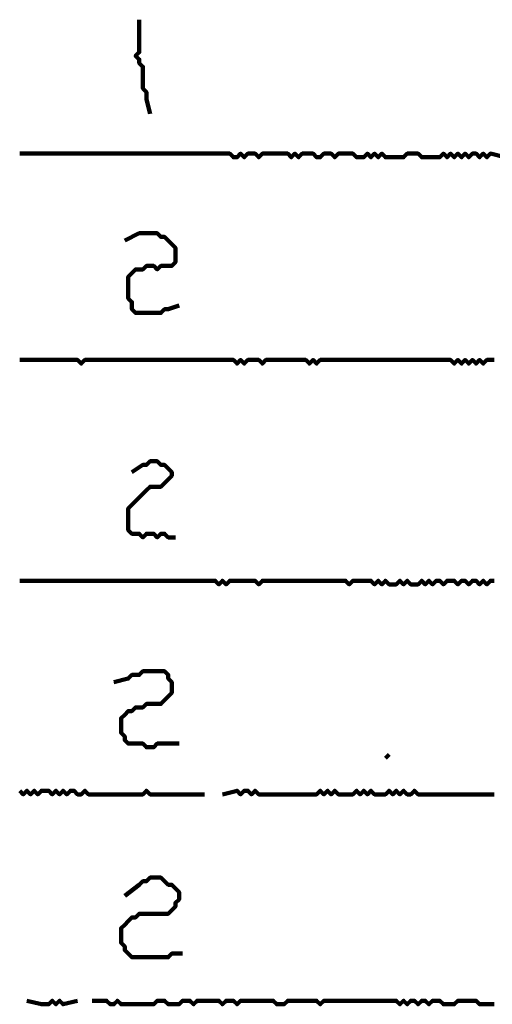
# Model space of a CAD drawing. Header units: metres. Extents: x 1959 to 4131, y 3282 to 4313.
# Tile 215 of 256: x 2404.71 to 2405.91, y 4302.67 to 4305.18. Entities that reach past the tile are written whole.
import ezdxf

# ---------------------------------------------------------------- set-up
doc = ezdxf.new("R2010")
doc.units = ezdxf.units.M
doc.layers.add('P', color=250, linetype='Continuous', lineweight=100)

msp = doc.modelspace()

# ---------------------------------------------------------------- linework, layer by layer
at = {"layer": 'P', "color": 0, "linetype": 'Continuous'}
for points in [[(2405.0137, 4305.1795), (2405.0137, 4305.1426), (2405.0137, 4305.1334), (2405.0137, 4305.1241), (2405.0137, 4305.1149), (2405.0137, 4305.1057), (2405.0137, 4305.0964), (2405.0045, 4305.0872), (2405.0137, 4305.078), (2405.0137, 4305.0687), (2405.023, 4305.0595), (2405.023, 4305.0503), (2405.023, 4305.041), (2405.023, 4305.0318), (2405.023, 4305.0226), (2405.023, 4305.0134), (2405.023, 4305.0041), (2405.0322, 4304.9949), (2405.0322, 4304.9857), (2405.0322, 4304.9764), (2405.0414, 4304.9395)], [(2404.7091, 4304.838), (2404.7183, 4304.838), (2404.7276, 4304.838), (2404.7368, 4304.838), (2404.746, 4304.838), (2404.7553, 4304.838), (2404.7645, 4304.838), (2404.7737, 4304.838), (2404.783, 4304.838), (2404.7922, 4304.838), (2404.8014, 4304.838), (2404.8107, 4304.838), (2404.8199, 4304.838), (2404.8291, 4304.838), (2404.8383, 4304.838), (2404.8476, 4304.838), (2404.8568, 4304.838), (2404.866, 4304.838), (2404.8753, 4304.838), (2404.8845, 4304.838), (2404.8937, 4304.838), (2404.903, 4304.838), (2404.9122, 4304.838), (2404.9214, 4304.838), (2404.9307, 4304.838), (2404.9399, 4304.838), (2404.9491, 4304.838), (2404.9583, 4304.838), (2404.9676, 4304.838), (2404.9768, 4304.838), (2404.986, 4304.838), (2404.9953, 4304.838), (2405.0045, 4304.838), (2405.0137, 4304.838), (2405.023, 4304.838), (2405.0322, 4304.838), (2405.0414, 4304.838), (2405.0507, 4304.838), (2405.0599, 4304.838), (2405.0691, 4304.838), (2405.0783, 4304.838), (2405.0876, 4304.838), (2405.0968, 4304.838), (2405.106, 4304.838), (2405.1153, 4304.838), (2405.1245, 4304.838), (2405.1337, 4304.838), (2405.143, 4304.838), (2405.1522, 4304.838), (2405.1614, 4304.838), (2405.1707, 4304.838), (2405.1799, 4304.838), (2405.1891, 4304.838), (2405.1983, 4304.838), (2405.2076, 4304.838), (2405.2168, 4304.838), (2405.226, 4304.838), (2405.2353, 4304.838), (2405.2445, 4304.838), (2405.2537, 4304.8287), (2405.263, 4304.8287), (2405.2722, 4304.838), (2405.2814, 4304.8287), (2405.2907, 4304.838), (2405.2999, 4304.838), (2405.3091, 4304.838), (2405.3183, 4304.8287), (2405.3276, 4304.838), (2405.3368, 4304.838), (2405.346, 4304.838), (2405.3553, 4304.838), (2405.3645, 4304.838), (2405.3737, 4304.838), (2405.383, 4304.838), (2405.3922, 4304.838), (2405.4014, 4304.8287), (2405.4107, 4304.838), (2405.4199, 4304.8287), (2405.4291, 4304.838), (2405.4383, 4304.838), (2405.4476, 4304.838), (2405.4568, 4304.838), (2405.466, 4304.8287), (2405.4753, 4304.8287), (2405.4845, 4304.838), (2405.4937, 4304.838), (2405.503, 4304.838), (2405.5122, 4304.8287), (2405.5214, 4304.838), (2405.5307, 4304.838), (2405.5399, 4304.838), (2405.5491, 4304.838), (2405.5583, 4304.838), (2405.5676, 4304.8287), (2405.5768, 4304.8287), (2405.586, 4304.8287), (2405.5953, 4304.838), (2405.6045, 4304.8287), (2405.6137, 4304.838), (2405.623, 4304.8287), (2405.6322, 4304.838), (2405.6414, 4304.8287), (2405.6507, 4304.8287), (2405.6599, 4304.8287), (2405.6691, 4304.8287), (2405.6783, 4304.8287), (2405.6876, 4304.8287), (2405.6968, 4304.838), (2405.706, 4304.838), (2405.7153, 4304.838), (2405.7245, 4304.838), (2405.7337, 4304.8287), (2405.743, 4304.8287), (2405.7522, 4304.8287), (2405.7614, 4304.8287), (2405.7707, 4304.8287), (2405.7799, 4304.8287), (2405.7891, 4304.838), (2405.7983, 4304.8287), (2405.8076, 4304.838), (2405.8168, 4304.8287), (2405.826, 4304.838), (2405.8353, 4304.8287), (2405.8445, 4304.838), (2405.8537, 4304.8287), (2405.863, 4304.838), (2405.8722, 4304.838), (2405.8814, 4304.8287), (2405.8907, 4304.838), (2405.8999, 4304.8287), (2405.9091, 4304.838), (2405.946, 4304.8287)], [(2404.9768, 4304.6164), (2405.0137, 4304.6349), (2405.023, 4304.6349), (2405.0322, 4304.6349), (2405.0414, 4304.6349), (2405.0507, 4304.6349), (2405.0599, 4304.6349), (2405.0691, 4304.6257), (2405.0783, 4304.6257), (2405.0876, 4304.6164), (2405.0968, 4304.6072), (2405.106, 4304.598), (2405.106, 4304.5887), (2405.106, 4304.5795), (2405.106, 4304.5703), (2405.106, 4304.561), (2405.0968, 4304.5518), (2405.0876, 4304.5518), (2405.0783, 4304.5518), (2405.0691, 4304.5518), (2405.0599, 4304.5426), (2405.0507, 4304.5518), (2405.0414, 4304.5518), (2405.0322, 4304.5518), (2405.023, 4304.5426), (2405.0137, 4304.5426), (2405.0045, 4304.5426), (2404.9953, 4304.5334), (2404.986, 4304.5241), (2404.986, 4304.5149), (2404.986, 4304.5057), (2404.986, 4304.4964), (2404.986, 4304.4872), (2404.986, 4304.478), (2404.986, 4304.4687), (2404.9953, 4304.4595), (2404.9953, 4304.4503), (2404.9953, 4304.441), (2405.0045, 4304.4318), (2405.0137, 4304.4318), (2405.023, 4304.4318), (2405.0322, 4304.4318), (2405.0414, 4304.4318), (2405.0507, 4304.4318), (2405.0599, 4304.4318), (2405.0691, 4304.4318), (2405.0783, 4304.441), (2405.0876, 4304.441), (2405.1153, 4304.4503)], [(2405.9183, 4304.3118), (2405.9091, 4304.3118), (2405.8999, 4304.3118), (2405.8907, 4304.3026), (2405.8814, 4304.3118), (2405.8722, 4304.3026), (2405.863, 4304.3118), (2405.8537, 4304.3026), (2405.8445, 4304.3118), (2405.8353, 4304.3026), (2405.826, 4304.3118), (2405.8168, 4304.3026), (2405.8076, 4304.3118), (2405.7983, 4304.3118), (2405.7891, 4304.3118), (2405.7799, 4304.3118), (2405.7707, 4304.3118), (2405.7614, 4304.3118), (2405.7522, 4304.3118), (2405.743, 4304.3118), (2405.7337, 4304.3118), (2405.7245, 4304.3118), (2405.7153, 4304.3118), (2405.706, 4304.3118), (2405.6968, 4304.3118), (2405.6876, 4304.3118), (2405.6783, 4304.3118), (2405.6691, 4304.3118), (2405.6599, 4304.3118), (2405.6507, 4304.3118), (2405.6414, 4304.3118), (2405.6322, 4304.3118), (2405.623, 4304.3118), (2405.6137, 4304.3118), (2405.6045, 4304.3118), (2405.5953, 4304.3118), (2405.586, 4304.3118), (2405.5768, 4304.3118), (2405.5676, 4304.3118), (2405.5583, 4304.3118), (2405.5491, 4304.3118), (2405.5399, 4304.3118), (2405.5307, 4304.3118), (2405.5214, 4304.3118), (2405.5122, 4304.3118), (2405.503, 4304.3118), (2405.4937, 4304.3118), (2405.4845, 4304.3118), (2405.4753, 4304.3118), (2405.466, 4304.3026), (2405.4568, 4304.3118), (2405.4476, 4304.3026), (2405.4383, 4304.3118), (2405.4291, 4304.3118), (2405.4199, 4304.3118), (2405.4107, 4304.3118), (2405.4014, 4304.3118), (2405.3922, 4304.3118), (2405.383, 4304.3118), (2405.3737, 4304.3118), (2405.3645, 4304.3118), (2405.3553, 4304.3118), (2405.346, 4304.3118), (2405.3368, 4304.3118), (2405.3276, 4304.3026), (2405.3183, 4304.3118), (2405.3091, 4304.3118), (2405.2999, 4304.3118), (2405.2907, 4304.3118), (2405.2814, 4304.3026), (2405.2722, 4304.3118), (2405.263, 4304.3026), (2405.2537, 4304.3118), (2405.2445, 4304.3118), (2405.2353, 4304.3118), (2405.226, 4304.3118), (2405.2168, 4304.3118), (2405.2076, 4304.3118), (2405.1983, 4304.3118), (2405.1891, 4304.3118), (2405.1799, 4304.3118), (2405.1707, 4304.3118), (2405.1614, 4304.3118), (2405.1522, 4304.3118), (2405.143, 4304.3118), (2405.1337, 4304.3118), (2405.1245, 4304.3118), (2405.1153, 4304.3118), (2405.106, 4304.3118), (2405.0968, 4304.3118), (2405.0876, 4304.3118), (2405.0783, 4304.3118), (2405.0691, 4304.3118), (2405.0599, 4304.3118), (2405.0507, 4304.3118), (2405.0414, 4304.3118), (2405.0322, 4304.3118), (2405.023, 4304.3118), (2405.0137, 4304.3118), (2405.0045, 4304.3118), (2404.9953, 4304.3118), (2404.986, 4304.3118), (2404.9768, 4304.3118), (2404.9676, 4304.3118), (2404.9583, 4304.3118), (2404.9491, 4304.3118), (2404.9399, 4304.3118), (2404.9307, 4304.3118), (2404.9214, 4304.3118), (2404.9122, 4304.3118), (2404.903, 4304.3118), (2404.8937, 4304.3118), (2404.8845, 4304.3118), (2404.8753, 4304.3118), (2404.866, 4304.3026), (2404.8568, 4304.3118), (2404.8476, 4304.3118), (2404.8383, 4304.3118), (2404.8291, 4304.3118), (2404.8199, 4304.3118), (2404.8107, 4304.3118), (2404.8014, 4304.3118), (2404.7922, 4304.3118), (2404.783, 4304.3118), (2404.7737, 4304.3118), (2404.7645, 4304.3118), (2404.7553, 4304.3118), (2404.746, 4304.3118), (2404.7368, 4304.3118), (2404.7276, 4304.3118), (2404.7183, 4304.3118), (2404.7091, 4304.3118)], [(2404.9953, 4304.0257), (2405.023, 4304.0441), (2405.0322, 4304.0441), (2405.0414, 4304.0534), (2405.0507, 4304.0534), (2405.0599, 4304.0534), (2405.0691, 4304.0441), (2405.0783, 4304.0441), (2405.0876, 4304.0349), (2405.0968, 4304.0257), (2405.0968, 4304.0164), (2405.0876, 4304.0072), (2405.0783, 4303.998), (2405.0691, 4303.9887), (2405.0599, 4303.9887), (2405.0507, 4303.9887), (2405.0414, 4303.9887), (2405.0322, 4303.9795), (2405.023, 4303.9703), (2405.0137, 4303.961), (2405.0045, 4303.9518), (2404.9953, 4303.9426), (2404.986, 4303.9334), (2404.986, 4303.9241), (2404.986, 4303.9149), (2404.986, 4303.9057), (2404.986, 4303.8964), (2404.986, 4303.8872), (2404.986, 4303.878), (2404.9953, 4303.8687), (2405.0045, 4303.8687), (2405.0137, 4303.8687), (2405.023, 4303.8595), (2405.0322, 4303.8687), (2405.0414, 4303.8687), (2405.0507, 4303.8687), (2405.0599, 4303.8595), (2405.0691, 4303.8687), (2405.0783, 4303.8687), (2405.0876, 4303.8595), (2405.106, 4303.8595)], [(2404.7091, 4303.7487), (2404.7183, 4303.7487), (2404.7276, 4303.7487), (2404.7368, 4303.7487), (2404.746, 4303.7487), (2404.7553, 4303.7487), (2404.7645, 4303.7487), (2404.7737, 4303.7487), (2404.783, 4303.7487), (2404.7922, 4303.7487), (2404.8014, 4303.7487), (2404.8107, 4303.7487), (2404.8199, 4303.7487), (2404.8291, 4303.7487), (2404.8383, 4303.7487), (2404.8476, 4303.7487), (2404.8568, 4303.7487), (2404.866, 4303.7487), (2404.8753, 4303.7487), (2404.8845, 4303.7487), (2404.8937, 4303.7487), (2404.903, 4303.7487), (2404.9122, 4303.7487), (2404.9214, 4303.7487), (2404.9307, 4303.7487), (2404.9399, 4303.7487), (2404.9491, 4303.7487), (2404.9583, 4303.7487), (2404.9676, 4303.7487), (2404.9768, 4303.7487), (2404.986, 4303.7487), (2404.9953, 4303.7487), (2405.0045, 4303.7487), (2405.0137, 4303.7487), (2405.023, 4303.7487), (2405.0322, 4303.7487), (2405.0414, 4303.7487), (2405.0507, 4303.7487), (2405.0599, 4303.7487), (2405.0691, 4303.7487), (2405.0783, 4303.7487), (2405.0876, 4303.7487), (2405.0968, 4303.7487), (2405.106, 4303.7487), (2405.1153, 4303.7487), (2405.1245, 4303.7487), (2405.1337, 4303.7487), (2405.143, 4303.7487), (2405.1522, 4303.7487), (2405.1614, 4303.7487), (2405.1707, 4303.7487), (2405.1799, 4303.7487), (2405.1891, 4303.7487), (2405.1983, 4303.7487), (2405.2076, 4303.7487), (2405.2168, 4303.7395), (2405.226, 4303.7487), (2405.2353, 4303.7395), (2405.2445, 4303.7487), (2405.2537, 4303.7487), (2405.263, 4303.7487), (2405.2722, 4303.7487), (2405.2814, 4303.7487), (2405.2907, 4303.7487), (2405.2999, 4303.7487), (2405.3091, 4303.7487), (2405.3183, 4303.7395), (2405.3276, 4303.7487), (2405.3368, 4303.7487), (2405.346, 4303.7487), (2405.3553, 4303.7487), (2405.3645, 4303.7487), (2405.3737, 4303.7487), (2405.383, 4303.7487), (2405.3922, 4303.7487), (2405.4014, 4303.7487), (2405.4107, 4303.7487), (2405.4199, 4303.7487), (2405.4291, 4303.7487), (2405.4383, 4303.7487), (2405.4476, 4303.7487), (2405.4568, 4303.7487), (2405.466, 4303.7487), (2405.4753, 4303.7487), (2405.4845, 4303.7487), (2405.4937, 4303.7487), (2405.503, 4303.7487), (2405.5122, 4303.7487), (2405.5214, 4303.7487), (2405.5307, 4303.7487), (2405.5399, 4303.7487), (2405.5491, 4303.7395), (2405.5583, 4303.7487), (2405.5676, 4303.7487), (2405.5768, 4303.7487), (2405.586, 4303.7487), (2405.5953, 4303.7487), (2405.6045, 4303.7487), (2405.6137, 4303.7395), (2405.623, 4303.7487), (2405.6322, 4303.7395), (2405.6414, 4303.7487), (2405.6507, 4303.7395), (2405.6599, 4303.7395), (2405.6691, 4303.7395), (2405.6783, 4303.7487), (2405.6876, 4303.7395), (2405.6968, 4303.7487), (2405.706, 4303.7395), (2405.7153, 4303.7395), (2405.7245, 4303.7395), (2405.7337, 4303.7487), (2405.743, 4303.7395), (2405.7522, 4303.7487), (2405.7614, 4303.7395), (2405.7707, 4303.7487), (2405.7799, 4303.7487), (2405.7891, 4303.7395), (2405.7983, 4303.7487), (2405.8076, 4303.7487), (2405.8168, 4303.7487), (2405.826, 4303.7395), (2405.8353, 4303.7487), (2405.8445, 4303.7487), (2405.8537, 4303.7395), (2405.863, 4303.7487), (2405.8722, 4303.7487), (2405.8814, 4303.7395), (2405.8907, 4303.7487), (2405.8999, 4303.7395), (2405.9091, 4303.7487), (2405.9183, 4303.7487)], [(2404.9491, 4303.4903), (2404.986, 4303.4995), (2404.9953, 4303.5087), (2405.0045, 4303.5087), (2405.0137, 4303.5087), (2405.023, 4303.518), (2405.0322, 4303.518), (2405.0414, 4303.518), (2405.0507, 4303.518), (2405.0599, 4303.518), (2405.0691, 4303.518), (2405.0783, 4303.518), (2405.0876, 4303.5087), (2405.0876, 4303.4995), (2405.0968, 4303.4903), (2405.0968, 4303.481), (2405.0968, 4303.4718), (2405.0968, 4303.4626), (2405.0876, 4303.4534), (2405.0783, 4303.4441), (2405.0691, 4303.4349), (2405.0599, 4303.4349), (2405.0507, 4303.4349), (2405.0414, 4303.4349), (2405.0322, 4303.4349), (2405.023, 4303.4257), (2405.0137, 4303.4257), (2405.0045, 4303.4257), (2404.9953, 4303.4164), (2404.986, 4303.4164), (2404.9768, 4303.4072), (2404.9676, 4303.398), (2404.9676, 4303.3887), (2404.9676, 4303.3795), (2404.9676, 4303.3703), (2404.9676, 4303.361), (2404.9768, 4303.3518), (2404.9768, 4303.3426), (2404.986, 4303.3334), (2404.9953, 4303.3334), (2405.0045, 4303.3334), (2405.0137, 4303.3334), (2405.023, 4303.3334), (2405.0322, 4303.3241), (2405.0414, 4303.3241), (2405.0507, 4303.3241), (2405.0599, 4303.3334), (2405.0691, 4303.3334), (2405.1153, 4303.3334)], [(2405.6507, 4303.3057), (2405.6414, 4303.2964)], [(2404.7091, 4303.2134), (2404.7183, 4303.2041), (2404.7276, 4303.2134), (2404.7368, 4303.2041), (2404.746, 4303.2134), (2404.7553, 4303.2041), (2404.7645, 4303.2134), (2404.7737, 4303.2134), (2404.783, 4303.2134), (2404.7922, 4303.2041), (2404.8014, 4303.2134), (2404.8107, 4303.2041), (2404.8199, 4303.2134), (2404.8291, 4303.2041), (2404.8383, 4303.2134), (2404.8476, 4303.2134), (2404.8568, 4303.2041), (2404.866, 4303.2041), (2404.8753, 4303.2134), (2404.8845, 4303.2041), (2404.8937, 4303.2041), (2404.903, 4303.2041), (2404.9122, 4303.2041), (2404.9214, 4303.2041), (2404.9307, 4303.2041), (2404.9399, 4303.2041), (2404.9491, 4303.2041), (2404.9583, 4303.2041), (2404.9676, 4303.2041), (2404.9768, 4303.2041), (2404.986, 4303.2041), (2404.9953, 4303.2041), (2405.0045, 4303.2041), (2405.0137, 4303.2041), (2405.023, 4303.2041), (2405.0322, 4303.2134), (2405.0414, 4303.2041), (2405.0507, 4303.2041), (2405.0599, 4303.2041), (2405.0691, 4303.2041), (2405.0783, 4303.2041), (2405.0876, 4303.2041), (2405.0968, 4303.2041), (2405.106, 4303.2041), (2405.1153, 4303.2041), (2405.1245, 4303.2041), (2405.1337, 4303.2041), (2405.143, 4303.2041), (2405.1522, 4303.2041), (2405.1799, 4303.2041)], [(2405.226, 4303.2041), (2405.263, 4303.2134), (2405.2722, 4303.2041), (2405.2814, 4303.2134), (2405.2907, 4303.2134), (2405.2999, 4303.2041), (2405.3091, 4303.2134), (2405.3183, 4303.2041), (2405.3276, 4303.2041), (2405.3368, 4303.2041), (2405.346, 4303.2041), (2405.3553, 4303.2041), (2405.3645, 4303.2041), (2405.3737, 4303.2041), (2405.383, 4303.2041), (2405.3922, 4303.2041), (2405.4014, 4303.2041), (2405.4107, 4303.2041), (2405.4199, 4303.2041), (2405.4291, 4303.2041), (2405.4383, 4303.2041), (2405.4476, 4303.2041), (2405.4568, 4303.2041), (2405.466, 4303.2041), (2405.4753, 4303.2134), (2405.4845, 4303.2041), (2405.4937, 4303.2134), (2405.503, 4303.2041), (2405.5122, 4303.2134), (2405.5214, 4303.2041), (2405.5307, 4303.2041), (2405.5399, 4303.2041), (2405.5491, 4303.2041), (2405.5583, 4303.2041), (2405.5676, 4303.2134), (2405.5768, 4303.2041), (2405.586, 4303.2134), (2405.5953, 4303.2041), (2405.6045, 4303.2134), (2405.6137, 4303.2041), (2405.623, 4303.2041), (2405.6322, 4303.2041), (2405.6414, 4303.2041), (2405.6507, 4303.2134), (2405.6599, 4303.2041), (2405.6691, 4303.2134), (2405.6783, 4303.2041), (2405.6876, 4303.2134), (2405.6968, 4303.2041), (2405.706, 4303.2041), (2405.7153, 4303.2134), (2405.7245, 4303.2041), (2405.7337, 4303.2041), (2405.743, 4303.2041), (2405.7522, 4303.2041), (2405.7614, 4303.2041), (2405.7707, 4303.2041), (2405.7799, 4303.2041), (2405.7891, 4303.2041), (2405.7983, 4303.2041), (2405.8076, 4303.2041), (2405.8168, 4303.2041), (2405.826, 4303.2041), (2405.8353, 4303.2041), (2405.8445, 4303.2041), (2405.8537, 4303.2041), (2405.863, 4303.2041), (2405.8722, 4303.2041), (2405.8814, 4303.2041), (2405.8907, 4303.2041), (2405.8999, 4303.2041), (2405.9091, 4303.2041), (2405.9183, 4303.2041)], [(2404.9768, 4302.9457), (2405.0137, 4302.9734), (2405.023, 4302.9826), (2405.0322, 4302.9826), (2405.0414, 4302.9918), (2405.0507, 4302.9918), (2405.0599, 4302.9918), (2405.0691, 4302.9918), (2405.0783, 4302.9826), (2405.0876, 4302.9734), (2405.0968, 4302.9734), (2405.106, 4302.9641), (2405.1153, 4302.9549), (2405.1153, 4302.9457), (2405.1153, 4302.9364), (2405.106, 4302.9272), (2405.106, 4302.918), (2405.0968, 4302.9087), (2405.0876, 4302.8995), (2405.0783, 4302.8995), (2405.0691, 4302.8995), (2405.0599, 4302.8995), (2405.0507, 4302.8995), (2405.0414, 4302.8995), (2405.0322, 4302.8995), (2405.023, 4302.8995), (2405.0137, 4302.8995), (2405.0045, 4302.8903), (2404.9953, 4302.8903), (2404.986, 4302.881), (2404.9768, 4302.8718), (2404.9676, 4302.8626), (2404.9676, 4302.8534), (2404.9676, 4302.8441), (2404.9676, 4302.8349), (2404.9676, 4302.8257), (2404.9768, 4302.8164), (2404.9768, 4302.8072), (2404.986, 4302.798), (2404.9953, 4302.7887), (2405.0045, 4302.7887), (2405.0137, 4302.7887), (2405.023, 4302.7887), (2405.0322, 4302.7887), (2405.0414, 4302.7887), (2405.0507, 4302.7887), (2405.0599, 4302.7887), (2405.0691, 4302.7887), (2405.0783, 4302.7887), (2405.0876, 4302.7887), (2405.0968, 4302.798), (2405.106, 4302.798), (2405.1245, 4302.798)], [(2404.7276, 4302.678), (2404.7645, 4302.6687), (2404.7737, 4302.6687), (2404.783, 4302.6687), (2404.7922, 4302.678), (2404.8014, 4302.6687), (2404.8107, 4302.678), (2404.8199, 4302.6687), (2404.8568, 4302.678)], [(2404.8937, 4302.678), (2404.9307, 4302.678), (2404.9399, 4302.6687), (2404.9491, 4302.6687), (2404.9583, 4302.678), (2404.9676, 4302.6687), (2404.9768, 4302.6687), (2404.986, 4302.6687), (2404.9953, 4302.6687), (2405.0045, 4302.6687), (2405.0137, 4302.6687), (2405.023, 4302.6687), (2405.0322, 4302.6687), (2405.0414, 4302.6687), (2405.0507, 4302.6687), (2405.0599, 4302.678), (2405.0691, 4302.678), (2405.0783, 4302.678), (2405.0876, 4302.6687), (2405.0968, 4302.6687), (2405.106, 4302.6687), (2405.1153, 4302.6687), (2405.1245, 4302.678), (2405.1337, 4302.678), (2405.143, 4302.678), (2405.1522, 4302.6687), (2405.1614, 4302.678), (2405.1707, 4302.678), (2405.1799, 4302.678), (2405.1891, 4302.678), (2405.1983, 4302.678), (2405.2076, 4302.678), (2405.2168, 4302.678), (2405.226, 4302.6687), (2405.2353, 4302.678), (2405.2445, 4302.678), (2405.2537, 4302.678), (2405.263, 4302.6687), (2405.2722, 4302.678), (2405.2814, 4302.678), (2405.2907, 4302.678), (2405.2999, 4302.678), (2405.3091, 4302.678), (2405.3183, 4302.678), (2405.3276, 4302.678), (2405.3368, 4302.678), (2405.346, 4302.678), (2405.3553, 4302.678), (2405.3645, 4302.6687), (2405.3737, 4302.6687), (2405.383, 4302.6687), (2405.3922, 4302.678), (2405.4014, 4302.678), (2405.4107, 4302.678), (2405.4199, 4302.678), (2405.4291, 4302.678), (2405.4383, 4302.678), (2405.4476, 4302.678), (2405.4568, 4302.678), (2405.466, 4302.678), (2405.4753, 4302.6687), (2405.4845, 4302.678), (2405.4937, 4302.678), (2405.503, 4302.678), (2405.5122, 4302.678), (2405.5214, 4302.678), (2405.5307, 4302.678), (2405.5399, 4302.678), (2405.5491, 4302.678), (2405.5583, 4302.678), (2405.5676, 4302.678), (2405.5768, 4302.678), (2405.586, 4302.678), (2405.5953, 4302.678), (2405.6045, 4302.678), (2405.6137, 4302.678), (2405.623, 4302.678), (2405.6322, 4302.678), (2405.6414, 4302.678), (2405.6507, 4302.678), (2405.6599, 4302.678), (2405.6691, 4302.678), (2405.6783, 4302.6687), (2405.6876, 4302.678), (2405.6968, 4302.6687), (2405.706, 4302.678), (2405.7153, 4302.678), (2405.7245, 4302.6687), (2405.7337, 4302.678), (2405.743, 4302.678), (2405.7522, 4302.6687), (2405.7614, 4302.678), (2405.7707, 4302.678), (2405.7799, 4302.678), (2405.7891, 4302.6687), (2405.7983, 4302.6687), (2405.8076, 4302.6687), (2405.8168, 4302.6687), (2405.826, 4302.678), (2405.8353, 4302.678), (2405.8445, 4302.678), (2405.8537, 4302.678), (2405.863, 4302.678), (2405.8722, 4302.678), (2405.8814, 4302.6687), (2405.8907, 4302.6687), (2405.8999, 4302.6687), (2405.9091, 4302.6687), (2405.9183, 4302.6687)]]:
    msp.add_lwpolyline(points, dxfattribs=at)

doc.saveas('drawing.dxf')
